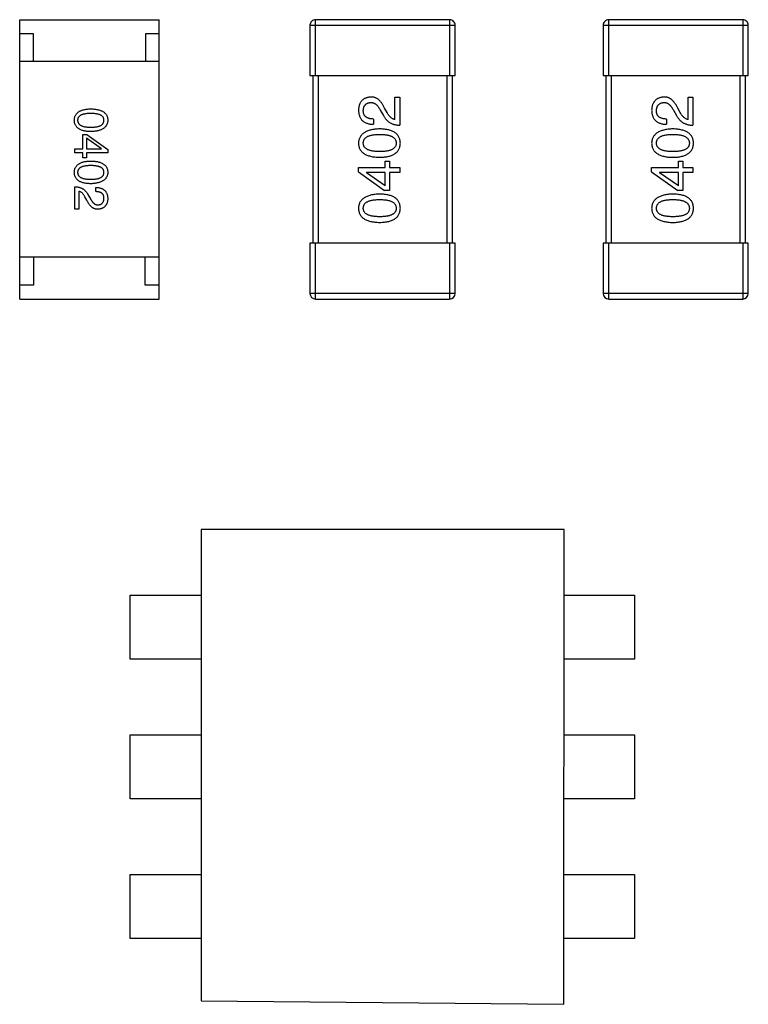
# Model space of a CAD drawing. Header units: millimetres. Extents: x 344 to 667, y 229 to 335.
# Tile 140 of 206: x 602.84 to 605.45, y 288.92 to 292.44. Entities that reach past the tile are written whole.
import ezdxf

# ---------------------------------------------------------------- set-up
doc = ezdxf.new("R2010")
doc.units = ezdxf.units.MM
doc.header["$LTSCALE"] = 0.5
doc.layers.get('0').update_dxf_attribs({"linetype": 'CONTINUOUS'})

msp = doc.modelspace()

# ---------------------------------------------------------------- linework, layer by layer
at = {"linetype": 'Continuous'}
for p, q in [((602.8412, 291.4424), (602.8413, 292.4424)), ((602.8413, 292.4424), (603.3413, 292.4424)), ((603.3412, 291.4424), (603.3413, 292.4424)), ((603.9011, 292.2424), (603.9011, 292.4424)), ((604.3811, 292.4424), (603.9011, 292.4424)), ((604.3811, 292.4424), (604.3811, 292.2424)), ((604.9511, 292.2423), (604.9511, 292.4423)), ((605.4311, 292.4423), (604.9511, 292.4423)), ((605.4311, 292.4423), (605.4311, 292.2423)), ((603.8811, 292.4224), (603.8811, 292.2424)), ((603.8811, 292.4224), (604.4011, 292.4224)), ((604.4011, 292.2424), (604.4011, 292.4224)), ((604.9311, 292.4223), (604.9311, 292.2423)), ((604.9311, 292.4223), (605.4511, 292.4223)), ((605.4511, 292.2423), (605.4511, 292.4223)), ((602.8913, 292.3924), (602.8413, 292.3924)), ((602.8913, 292.2924), (602.8913, 292.3924)), ((603.2913, 292.3924), (603.2913, 292.2924)), ((603.3413, 292.3924), (603.2913, 292.3924)), ((603.3413, 292.2924), (602.8413, 292.2924)), ((603.8811, 292.2424), (604.4011, 292.2424)), ((603.8911, 292.2424), (603.891, 291.6424)), ((603.911, 291.6424), (603.9111, 292.2424)), ((604.3711, 292.2424), (604.371, 291.6424)), ((604.391, 291.6424), (604.3911, 292.2424)), ((604.9311, 292.2423), (605.4511, 292.2423)), ((604.9411, 292.2423), (604.9411, 291.6423)), ((604.9611, 291.6423), (604.9611, 292.2423)), ((605.4211, 292.2423), (605.4211, 291.6423)), ((605.4411, 291.6423), (605.4411, 292.2423)), ((604.1851, 292.0852), (604.1851, 292.1655)), ((604.1851, 292.1655), (604.2024, 292.1655)), ((604.2024, 292.1655), (604.2023, 292.0647)), ((605.2352, 292.0851), (605.2352, 292.1654)), ((605.2352, 292.1654), (605.2524, 292.1654)), ((605.2524, 292.1654), (605.2524, 292.0646)), ((604.1573, 292.1098), (604.1483, 292.1254)), ((605.2073, 292.1097), (605.1983, 292.1253)), ((604.1327, 292.1188), (604.1441, 292.0991)), ((605.1827, 292.1187), (605.1942, 292.099)), ((604.1081, 292.0868), (604.1081, 292.068)), ((605.1581, 292.0867), (605.1581, 292.0679)), ((603.0678, 291.9799), (603.0678, 292.0317)), ((603.0678, 292.0317), (603.0822, 292.0317)), ((603.0822, 292.0317), (603.1569, 291.978)), ((603.0802, 292.018), (603.0802, 291.9799)), ((603.134, 291.9806), (603.0802, 292.018)), ((603.0389, 291.9655), (603.0389, 291.9799)), ((603.0389, 291.9799), (603.0678, 291.9799)), ((603.0678, 291.9655), (603.0389, 291.9655)), ((603.0678, 291.9478), (603.0678, 291.9655)), ((603.0802, 291.9799), (603.134, 291.9799)), ((603.0802, 291.9655), (603.0802, 291.9478)), ((603.1569, 291.9655), (603.0802, 291.9655)), ((603.134, 291.9799), (603.134, 291.9806)), ((603.1569, 291.978), (603.1569, 291.9655)), ((603.0802, 291.9478), (603.0678, 291.9478)), ((604.0548, 291.8979), (604.0548, 291.9135)), ((604.0548, 291.9135), (604.1507, 291.9135)), ((604.1507, 291.9135), (604.1507, 291.9356)), ((604.1507, 291.9356), (604.1663, 291.9356)), ((604.1663, 291.9356), (604.1663, 291.9135)), ((604.1663, 291.9135), (604.2023, 291.9135)), ((604.2023, 291.9135), (604.2023, 291.8955)), ((605.1048, 291.8979), (605.1048, 291.9134)), ((605.1048, 291.9134), (605.2007, 291.9134)), ((605.2007, 291.9134), (605.2007, 291.9356)), ((605.2007, 291.9356), (605.2163, 291.9356)), ((605.2163, 291.9356), (605.2163, 291.9134)), ((605.2163, 291.9134), (605.2523, 291.9134)), ((605.2523, 291.9134), (605.2523, 291.8954)), ((604.0548, 291.8979), (604.1482, 291.8307)), ((604.0835, 291.8955), (604.0835, 291.8947)), ((604.1507, 291.8955), (604.0835, 291.8955)), ((604.1507, 291.8479), (604.0835, 291.8947)), ((604.1507, 291.8479), (604.1507, 291.8955)), ((604.1663, 291.8955), (604.1663, 291.8307)), ((604.2023, 291.8955), (604.1663, 291.8955)), ((605.1048, 291.8979), (605.1982, 291.8306)), ((605.1335, 291.8954), (605.1335, 291.8946)), ((605.2007, 291.8954), (605.1335, 291.8954)), ((605.2007, 291.8478), (605.1335, 291.8946)), ((605.2007, 291.8478), (605.2007, 291.8954)), ((605.2163, 291.8954), (605.2163, 291.8306)), ((605.2523, 291.8954), (605.2163, 291.8954)), ((603.0389, 291.7639), (603.0389, 291.8446)), ((603.0527, 291.8282), (603.0527, 291.7639)), ((603.0822, 291.796), (603.075, 291.8085)), ((603.0854, 291.817), (603.0946, 291.8013)), ((603.1143, 291.8269), (603.1143, 291.8419)), ((604.1663, 291.8307), (604.1482, 291.8307)), ((605.2163, 291.8306), (605.1982, 291.8306)), ((603.0527, 291.7639), (603.0389, 291.7639)), ((603.881, 291.6424), (603.881, 291.4624)), ((604.401, 291.6424), (603.881, 291.6424)), ((603.901, 291.4424), (603.901, 291.6424)), ((604.381, 291.6424), (604.381, 291.4424)), ((604.401, 291.4624), (604.401, 291.6424)), ((604.9311, 291.6423), (604.931, 291.4623)), ((605.4511, 291.6423), (604.9311, 291.6423)), ((604.951, 291.4423), (604.9511, 291.6423)), ((605.4311, 291.6423), (605.431, 291.4423)), ((605.451, 291.4623), (605.4511, 291.6423)), ((603.3412, 291.5924), (602.8412, 291.5924)), ((602.8912, 291.5924), (602.8912, 291.4924)), ((603.2912, 291.4924), (603.2912, 291.5924)), ((602.8912, 291.4924), (602.8412, 291.4924)), ((603.3412, 291.4924), (603.2912, 291.4924)), ((604.401, 291.4624), (603.881, 291.4624)), ((605.451, 291.4623), (604.931, 291.4623)), ((602.8412, 291.4424), (603.3412, 291.4424)), ((603.901, 291.4424), (604.381, 291.4424)), ((604.951, 291.4423), (605.431, 291.4423)), ((603.491, 290.6175), (603.4909, 288.9299)), ((604.791, 290.6173), (603.491, 290.6175)), ((604.7909, 288.9173), (604.791, 290.6173)), ((603.2367, 290.1528), (603.2367, 290.3822)), ((603.2367, 290.3822), (603.491, 290.3822)), ((604.791, 290.3821), (605.0431, 290.3821)), ((605.0431, 290.3821), (605.043, 290.1527)), ((603.491, 290.1528), (603.2367, 290.1528)), ((605.043, 290.1527), (604.791, 290.1527)), ((603.2367, 289.6528), (603.2367, 289.8822)), ((603.2367, 289.8822), (603.491, 289.8822)), ((604.791, 289.8821), (605.043, 289.8821)), ((605.043, 289.8821), (605.043, 289.6527)), ((603.491, 289.6528), (603.2367, 289.6528)), ((605.043, 289.6527), (604.791, 289.6527)), ((603.2366, 289.1528), (603.2366, 289.3822)), ((603.2366, 289.3822), (603.4909, 289.3822)), ((604.7909, 289.3822), (605.043, 289.3821)), ((605.043, 289.3821), (605.043, 289.1527)), ((603.4909, 289.1528), (603.2366, 289.1528)), ((605.043, 289.1527), (604.7909, 289.1528)), ((603.4909, 288.9299), (604.7909, 288.9173))]:
    msp.add_line(p, q, dxfattribs=at)
for centre, start, end in [((603.9011, 292.4224), 89.9951, 179.9951), ((604.3811, 292.4224), 359.9951, 89.9951), ((604.9511, 292.4223), 89.9951, 179.9951), ((605.4311, 292.4223), 359.9951, 89.9951), ((603.901, 291.4624), 179.9951, 269.9951), ((604.381, 291.4624), 269.9951, 359.9951), ((604.951, 291.4623), 179.9951, 269.9951), ((605.431, 291.4623), 269.9951, 359.9951)]:
    msp.add_arc(centre, 0.02, start, end, dxfattribs=at)
for points, knots in [([(604.0991, 292.1655), (604.0974, 292.1654), (604.0941, 292.1651), (604.0893, 292.1643), (604.0848, 292.1632), (604.0807, 292.1618), (604.0768, 292.16), (604.0732, 292.1579), (604.07, 292.1554), (604.067, 292.1527), (604.0644, 292.1496), (604.0621, 292.1461), (604.0601, 292.1424), (604.0584, 292.1383), (604.057, 292.1339), (604.0559, 292.1291), (604.0552, 292.1241), (604.0549, 292.1206), (604.0548, 292.1188)], [0, 0, 0, 0, 0.070688, 0.137741, 0.201612, 0.262778, 0.321223, 0.378455, 0.434411, 0.490146, 0.546362, 0.603392, 0.662208, 0.723401, 0.787372, 0.85442, 0.925153, 1, 1, 1, 1]), ([(604.1483, 292.1254), (604.1475, 292.127), (604.1459, 292.1304), (604.1434, 292.1351), (604.1409, 292.1395), (604.1382, 292.1435), (604.1354, 292.1472), (604.1326, 292.1506), (604.1296, 292.1536), (604.1266, 292.1563), (604.1235, 292.1587), (604.1203, 292.1607), (604.1169, 292.1623), (604.1135, 292.1637), (604.11, 292.1647), (604.1065, 292.1653), (604.1028, 292.1656), (604.1003, 292.1656), (604.0991, 292.1655)], [0, 0, 0, 0, 0.082731, 0.161257, 0.236138, 0.307554, 0.375712, 0.440848, 0.502916, 0.562567, 0.619798, 0.675716, 0.73039, 0.78386, 0.837315, 0.890547, 0.944917, 1, 1, 1, 1]), ([(605.1491, 292.1654), (605.1474, 292.1653), (605.1441, 292.165), (605.1393, 292.1642), (605.1348, 292.1631), (605.1307, 292.1617), (605.1268, 292.1599), (605.1232, 292.1578), (605.12, 292.1554), (605.1171, 292.1526), (605.1144, 292.1495), (605.1121, 292.146), (605.1101, 292.1423), (605.1084, 292.1382), (605.1071, 292.1338), (605.106, 292.1291), (605.1052, 292.124), (605.105, 292.1205), (605.1048, 292.1187)], [0, 0, 0, 0, 0.070688, 0.137741, 0.201612, 0.262778, 0.321223, 0.378455, 0.434411, 0.490146, 0.546362, 0.603392, 0.662208, 0.723401, 0.787372, 0.85442, 0.925153, 1, 1, 1, 1]), ([(605.1983, 292.1253), (605.1975, 292.127), (605.196, 292.1303), (605.1935, 292.135), (605.1909, 292.1394), (605.1882, 292.1434), (605.1854, 292.1471), (605.1826, 292.1505), (605.1796, 292.1535), (605.1766, 292.1562), (605.1735, 292.1586), (605.1703, 292.1606), (605.167, 292.1622), (605.1636, 292.1636), (605.1601, 292.1646), (605.1565, 292.1652), (605.1528, 292.1655), (605.1503, 292.1655), (605.1491, 292.1654)], [0, 0, 0, 0, 0.082731, 0.161257, 0.236138, 0.307554, 0.375712, 0.440848, 0.502916, 0.562567, 0.619798, 0.675716, 0.73039, 0.78386, 0.837315, 0.890547, 0.944917, 1, 1, 1, 1]), ([(604.072, 292.1163), (604.0721, 292.1175), (604.0722, 292.1197), (604.0725, 292.1229), (604.0732, 292.1258), (604.0739, 292.1286), (604.0749, 292.1312), (604.076, 292.1336), (604.0774, 292.1357), (604.0789, 292.1377), (604.0807, 292.1394), (604.0826, 292.141), (604.0848, 292.1423), (604.0871, 292.1435), (604.0896, 292.1443), (604.0923, 292.1451), (604.0952, 292.1456), (604.0972, 292.1458), (604.0983, 292.1458)], [0, 0, 0, 0, 0.076112, 0.148436, 0.216883, 0.281466, 0.34298, 0.402356, 0.459881, 0.51546, 0.571111, 0.62658, 0.683162, 0.741007, 0.801404, 0.863825, 0.930544, 1, 1, 1, 1]), ([(604.0983, 292.1458), (604.0991, 292.1459), (604.1007, 292.146), (604.1031, 292.1458), (604.1055, 292.1454), (604.1078, 292.1448), (604.1101, 292.1439), (604.1124, 292.1428), (604.1146, 292.1415), (604.1167, 292.1399), (604.1189, 292.1381), (604.121, 292.136), (604.123, 292.1337), (604.1251, 292.1312), (604.127, 292.1284), (604.129, 292.1255), (604.1309, 292.1222), (604.1321, 292.12), (604.1327, 292.1188)], [0, 0, 0, 0, 0.052237, 0.103888, 0.155485, 0.207395, 0.259864, 0.31356, 0.369176, 0.4266, 0.486836, 0.550048, 0.61567, 0.685271, 0.75824, 0.834614, 0.915635, 1, 1, 1, 1]), ([(605.122, 292.1163), (605.1221, 292.1174), (605.1222, 292.1196), (605.1226, 292.1228), (605.1232, 292.1257), (605.1239, 292.1285), (605.1249, 292.1311), (605.126, 292.1335), (605.1274, 292.1356), (605.1289, 292.1376), (605.1307, 292.1393), (605.1326, 292.1409), (605.1348, 292.1422), (605.1371, 292.1434), (605.1396, 292.1442), (605.1423, 292.145), (605.1452, 292.1455), (605.1472, 292.1457), (605.1483, 292.1458)], [0, 0, 0, 0, 0.076112, 0.148436, 0.216883, 0.281466, 0.34298, 0.402356, 0.459881, 0.51546, 0.571111, 0.62658, 0.683162, 0.741007, 0.801404, 0.863825, 0.930544, 1, 1, 1, 1]), ([(605.1483, 292.1458), (605.1491, 292.1458), (605.1507, 292.1459), (605.1531, 292.1457), (605.1555, 292.1453), (605.1578, 292.1447), (605.1601, 292.1438), (605.1624, 292.1427), (605.1646, 292.1414), (605.1667, 292.1398), (605.1689, 292.138), (605.171, 292.1359), (605.173, 292.1336), (605.1751, 292.1311), (605.177, 292.1284), (605.179, 292.1254), (605.1809, 292.1221), (605.1821, 292.1199), (605.1827, 292.1187)], [0, 0, 0, 0, 0.052237, 0.103888, 0.155485, 0.207395, 0.259864, 0.31356, 0.369176, 0.4266, 0.486836, 0.550048, 0.61567, 0.685271, 0.75824, 0.834614, 0.915635, 1, 1, 1, 1]), ([(603.0369, 292.0824), (603.037, 292.084), (603.0372, 292.0871), (603.0379, 292.0916), (603.0391, 292.0958), (603.0408, 292.0997), (603.0429, 292.1033), (603.0455, 292.1066), (603.0485, 292.1096), (603.052, 292.1123), (603.056, 292.1147), (603.0604, 292.1168), (603.0652, 292.1186), (603.0705, 292.1201), (603.0762, 292.1213), (603.0824, 292.1222), (603.089, 292.1228), (603.0936, 292.1229), (603.096, 292.123)], [0, 0, 0, 0, 0.059135, 0.115606, 0.169241, 0.221578, 0.273261, 0.324749, 0.377329, 0.431642, 0.488541, 0.548597, 0.612232, 0.680174, 0.752504, 0.829777, 0.912307, 1, 1, 1, 1]), ([(603.096, 292.1066), (603.0941, 292.1066), (603.0904, 292.1066), (603.085, 292.1063), (603.08, 292.1058), (603.0754, 292.1052), (603.0712, 292.1043), (603.0673, 292.1033), (603.0638, 292.1021), (603.0606, 292.1007), (603.0578, 292.0991), (603.0554, 292.0973), (603.0533, 292.0952), (603.0517, 292.093), (603.0503, 292.0907), (603.0494, 292.0881), (603.0489, 292.0853), (603.0488, 292.0834), (603.0488, 292.0824)], [0, 0, 0, 0, 0.096457, 0.187288, 0.27178, 0.350132, 0.423455, 0.491343, 0.554037, 0.612253, 0.666313, 0.717038, 0.764921, 0.811214, 0.856775, 0.902988, 0.950234, 1, 1, 1, 1]), ([(603.096, 292.123), (603.0984, 292.1229), (603.1031, 292.1228), (603.11, 292.1222), (603.1164, 292.1213), (603.1223, 292.1201), (603.1278, 292.1186), (603.1327, 292.1168), (603.1373, 292.1147), (603.1414, 292.1123), (603.145, 292.1096), (603.1481, 292.1066), (603.1508, 292.1033), (603.153, 292.0997), (603.1547, 292.0958), (603.156, 292.0916), (603.1567, 292.0871), (603.1569, 292.084), (603.1569, 292.0824)], [0, 0, 0, 0, 0.088823, 0.172287, 0.250296, 0.323438, 0.392244, 0.456221, 0.516635, 0.573871, 0.628, 0.680335, 0.731489, 0.782557, 0.834044, 0.886738, 0.942089, 1, 1, 1, 1]), ([(603.1432, 292.0824), (603.1431, 292.0834), (603.1431, 292.0853), (603.1425, 292.0881), (603.1416, 292.0906), (603.1403, 292.093), (603.1386, 292.0952), (603.1366, 292.0973), (603.1341, 292.099), (603.1313, 292.1006), (603.1282, 292.1021), (603.1247, 292.1033), (603.1208, 292.1043), (603.1165, 292.1052), (603.1119, 292.1058), (603.1069, 292.1063), (603.1016, 292.1066), (603.0979, 292.1066), (603.096, 292.1066)], [0, 0, 0, 0, 0.049764, 0.097007, 0.143217, 0.188577, 0.235116, 0.282997, 0.333719, 0.387776, 0.445989, 0.508679, 0.576563, 0.649481, 0.728235, 0.812722, 0.903548, 1, 1, 1, 1]), ([(604.0548, 292.1188), (604.0549, 292.1168), (604.0551, 292.1129), (604.0559, 292.1072), (604.0571, 292.1018), (604.0587, 292.0969), (604.0606, 292.0924), (604.063, 292.0882), (604.0657, 292.0844), (604.0689, 292.081), (604.0724, 292.078), (604.0764, 292.0754), (604.0807, 292.0732), (604.0854, 292.0714), (604.0905, 292.0699), (604.096, 292.0689), (604.1019, 292.0682), (604.106, 292.0681), (604.1081, 292.068)], [0, 0, 0, 0, 0.07282, 0.141057, 0.2062, 0.267672, 0.326735, 0.383519, 0.439188, 0.494454, 0.549628, 0.605958, 0.66397, 0.72402, 0.787502, 0.854127, 0.925065, 1, 1, 1, 1]), ([(604.1081, 292.0868), (604.1066, 292.0869), (604.1038, 292.087), (604.0997, 292.0874), (604.0959, 292.088), (604.0924, 292.0889), (604.0891, 292.09), (604.0861, 292.0913), (604.0834, 292.0928), (604.081, 292.0946), (604.0789, 292.0965), (604.077, 292.0987), (604.0755, 292.1011), (604.0742, 292.1037), (604.0732, 292.1066), (604.0725, 292.1096), (604.0721, 292.1129), (604.072, 292.1152), (604.072, 292.1163)], [0, 0, 0, 0, 0.082594, 0.15978, 0.232961, 0.301462, 0.365595, 0.426678, 0.484662, 0.540809, 0.595146, 0.648401, 0.702272, 0.757102, 0.813447, 0.872233, 0.934055, 1, 1, 1, 1]), ([(604.1441, 292.0991), (604.1449, 292.0978), (604.1464, 292.0951), (604.1489, 292.0912), (604.1516, 292.0877), (604.1545, 292.0844), (604.1575, 292.0813), (604.1607, 292.0785), (604.1641, 292.0759), (604.1677, 292.0737), (604.1714, 292.0716), (604.1753, 292.0699), (604.1794, 292.0683), (604.1837, 292.0671), (604.1881, 292.0661), (604.1927, 292.0654), (604.1975, 292.0649), (604.2007, 292.0648), (604.2023, 292.0647)], [0, 0, 0, 0, 0.065828, 0.130094, 0.192451, 0.254037, 0.313974, 0.373757, 0.433048, 0.492243, 0.551902, 0.611758, 0.672678, 0.734814, 0.798569, 0.863693, 0.930488, 1, 1, 1, 1]), ([(604.1851, 292.0852), (604.1838, 292.0854), (604.1812, 292.086), (604.1774, 292.0876), (604.1738, 292.0898), (604.1702, 292.0926), (604.1668, 292.096), (604.1635, 292.1), (604.1602, 292.1046), (604.1583, 292.108), (604.1573, 292.1098)], [0, 0, 0, 0, 0.103034, 0.208166, 0.318255, 0.434664, 0.559728, 0.695394, 0.841708, 1, 1, 1, 1]), ([(605.1048, 292.1187), (605.1049, 292.1167), (605.1051, 292.1128), (605.1059, 292.1071), (605.1071, 292.1018), (605.1087, 292.0968), (605.1106, 292.0923), (605.113, 292.0881), (605.1157, 292.0843), (605.1189, 292.0809), (605.1225, 292.0779), (605.1264, 292.0753), (605.1307, 292.0731), (605.1355, 292.0713), (605.1406, 292.0698), (605.1461, 292.0688), (605.152, 292.0681), (605.156, 292.068), (605.1581, 292.0679)], [0, 0, 0, 0, 0.07282, 0.141057, 0.2062, 0.267672, 0.326735, 0.383519, 0.439188, 0.494454, 0.549628, 0.605958, 0.66397, 0.72402, 0.787502, 0.854127, 0.925065, 1, 1, 1, 1]), ([(605.1581, 292.0867), (605.1566, 292.0868), (605.1538, 292.0869), (605.1497, 292.0873), (605.1459, 292.0879), (605.1424, 292.0888), (605.1391, 292.0899), (605.1361, 292.0912), (605.1334, 292.0927), (605.131, 292.0945), (605.1289, 292.0964), (605.1271, 292.0986), (605.1255, 292.101), (605.1242, 292.1037), (605.1233, 292.1065), (605.1226, 292.1096), (605.1221, 292.1128), (605.1221, 292.1151), (605.122, 292.1163)], [0, 0, 0, 0, 0.082594, 0.15978, 0.232961, 0.301462, 0.365595, 0.426678, 0.484662, 0.540809, 0.595146, 0.648401, 0.702272, 0.757102, 0.813447, 0.872233, 0.934055, 1, 1, 1, 1]), ([(605.1942, 292.099), (605.1949, 292.0977), (605.1964, 292.095), (605.199, 292.0912), (605.2016, 292.0876), (605.2045, 292.0843), (605.2075, 292.0812), (605.2108, 292.0784), (605.2141, 292.0758), (605.2177, 292.0736), (605.2214, 292.0715), (605.2253, 292.0698), (605.2294, 292.0682), (605.2337, 292.067), (605.2381, 292.066), (605.2427, 292.0653), (605.2475, 292.0648), (605.2507, 292.0647), (605.2524, 292.0646)], [0, 0, 0, 0, 0.065828, 0.130094, 0.192451, 0.254037, 0.313974, 0.373757, 0.433048, 0.492243, 0.551902, 0.611758, 0.672678, 0.734814, 0.798569, 0.863693, 0.930488, 1, 1, 1, 1]), ([(605.2352, 292.0851), (605.2339, 292.0854), (605.2312, 292.0859), (605.2275, 292.0875), (605.2238, 292.0897), (605.2203, 292.0925), (605.2168, 292.0959), (605.2135, 292.0999), (605.2103, 292.1046), (605.2083, 292.1079), (605.2073, 292.1097)], [0, 0, 0, 0, 0.103034, 0.208166, 0.318255, 0.434664, 0.559728, 0.695394, 0.841708, 1, 1, 1, 1]), ([(603.096, 292.0417), (603.0936, 292.0418), (603.089, 292.042), (603.0824, 292.0426), (603.0762, 292.0435), (603.0705, 292.0447), (603.0652, 292.0462), (603.0604, 292.048), (603.056, 292.05), (603.052, 292.0524), (603.0485, 292.0551), (603.0455, 292.0581), (603.0429, 292.0614), (603.0408, 292.0651), (603.0391, 292.069), (603.0379, 292.0732), (603.0372, 292.0777), (603.037, 292.0808), (603.0369, 292.0824)], [0, 0, 0, 0, 0.08769, 0.170218, 0.24749, 0.319818, 0.387758, 0.451391, 0.511445, 0.568185, 0.622681, 0.67526, 0.726746, 0.778428, 0.830764, 0.884397, 0.940866, 1, 1, 1, 1]), ([(603.0488, 292.0824), (603.0488, 292.0814), (603.0489, 292.0794), (603.0496, 292.0765), (603.0506, 292.0739), (603.0519, 292.0714), (603.0536, 292.0692), (603.0557, 292.0671), (603.0581, 292.0653), (603.0609, 292.0636), (603.0641, 292.0621), (603.0676, 292.0609), (603.0714, 292.0598), (603.0757, 292.059), (603.0802, 292.0583), (603.0852, 292.0578), (603.0904, 292.0575), (603.0941, 292.0575), (603.096, 292.0575)], [0, 0, 0, 0, 0.050879, 0.099377, 0.146973, 0.193618, 0.240619, 0.289461, 0.34047, 0.395283, 0.453059, 0.515633, 0.582666, 0.655287, 0.732971, 0.815933, 0.905166, 1, 1, 1, 1]), ([(603.096, 292.0575), (603.0979, 292.0575), (603.1016, 292.0575), (603.1069, 292.0578), (603.1119, 292.0583), (603.1165, 292.0589), (603.1208, 292.0598), (603.1247, 292.0609), (603.1282, 292.0621), (603.1313, 292.0636), (603.1341, 292.0653), (603.1366, 292.0671), (603.1386, 292.0692), (603.1403, 292.0714), (603.1416, 292.0739), (603.1425, 292.0765), (603.1431, 292.0794), (603.1431, 292.0814), (603.1432, 292.0824)], [0, 0, 0, 0, 0.095719, 0.185854, 0.269738, 0.347952, 0.420315, 0.487894, 0.550245, 0.608186, 0.662454, 0.713283, 0.761375, 0.808209, 0.854301, 0.901312, 0.949396, 1, 1, 1, 1]), ([(603.1569, 292.0824), (603.1569, 292.0808), (603.1567, 292.0777), (603.1558, 292.0733), (603.1545, 292.0692), (603.1527, 292.0653), (603.1505, 292.0617), (603.1478, 292.0584), (603.1446, 292.0555), (603.141, 292.0528), (603.137, 292.0503), (603.1324, 292.0482), (603.1275, 292.0464), (603.122, 292.0449), (603.1162, 292.0437), (603.1098, 292.0427), (603.1031, 292.042), (603.0984, 292.0418), (603.096, 292.0417)], [0, 0, 0, 0, 0.057415, 0.112361, 0.16496, 0.216437, 0.267441, 0.318839, 0.371478, 0.426325, 0.483626, 0.544235, 0.608673, 0.677374, 0.750405, 0.828394, 0.911525, 1, 1, 1, 1]), ([(604.131, 292.0514), (604.128, 292.0513), (604.1222, 292.051), (604.1137, 292.0502), (604.1058, 292.049), (604.0984, 292.0474), (604.0916, 292.0455), (604.0854, 292.0433), (604.0798, 292.0406), (604.0747, 292.0376), (604.0702, 292.0342), (604.0662, 292.0305), (604.0629, 292.0264), (604.0601, 292.0219), (604.0579, 292.0171), (604.0562, 292.0119), (604.0551, 292.0064), (604.0549, 292.0025), (604.0548, 292.0006)], [0, 0, 0, 0, 0.088475, 0.171606, 0.249595, 0.322626, 0.391327, 0.455765, 0.516374, 0.573675, 0.628522, 0.681161, 0.732559, 0.783563, 0.83504, 0.887639, 0.942585, 1, 1, 1, 1]), ([(604.072, 292.0006), (604.0721, 292.0018), (604.0722, 292.0043), (604.0728, 292.0079), (604.074, 292.0112), (604.0756, 292.0143), (604.0777, 292.0171), (604.0803, 292.0197), (604.0833, 292.022), (604.0868, 292.0241), (604.0908, 292.0259), (604.0952, 292.0275), (604.1, 292.0288), (604.1053, 292.0299), (604.1111, 292.0307), (604.1173, 292.0313), (604.124, 292.0317), (604.1287, 292.0317), (604.131, 292.0317)], [0, 0, 0, 0, 0.050604, 0.098688, 0.145699, 0.191791, 0.238625, 0.286717, 0.337546, 0.391814, 0.449755, 0.512106, 0.579685, 0.652048, 0.730262, 0.814146, 0.904281, 1, 1, 1, 1]), ([(604.2048, 292.0006), (604.2047, 292.0026), (604.2045, 292.0064), (604.2036, 292.0121), (604.2021, 292.0173), (604.2, 292.0222), (604.1973, 292.0267), (604.1941, 292.0309), (604.1903, 292.0346), (604.1859, 292.038), (604.181, 292.041), (604.1755, 292.0436), (604.1695, 292.0459), (604.1629, 292.0477), (604.1557, 292.0492), (604.148, 292.0503), (604.1397, 292.0511), (604.134, 292.0513), (604.131, 292.0514)], [0, 0, 0, 0, 0.059134, 0.115603, 0.169236, 0.221572, 0.273254, 0.32474, 0.377319, 0.431815, 0.488555, 0.548609, 0.612242, 0.680182, 0.75251, 0.829782, 0.91231, 1, 1, 1, 1]), ([(604.131, 292.0317), (604.1334, 292.0317), (604.1379, 292.0317), (604.1445, 292.0313), (604.1507, 292.0307), (604.1564, 292.0299), (604.1617, 292.0288), (604.1665, 292.0274), (604.1709, 292.0259), (604.1748, 292.024), (604.1783, 292.022), (604.1814, 292.0196), (604.184, 292.0171), (604.1861, 292.0143), (604.1878, 292.0112), (604.189, 292.0079), (604.1898, 292.0043), (604.19, 292.0018), (604.19, 292.0006)], [0, 0, 0, 0, 0.094834, 0.184067, 0.267029, 0.344713, 0.417334, 0.484367, 0.546941, 0.604717, 0.65953, 0.710539, 0.759381, 0.806382, 0.853027, 0.900623, 0.949121, 1, 1, 1, 1]), ([(605.181, 292.0513), (605.178, 292.0512), (605.1722, 292.0509), (605.1637, 292.0501), (605.1558, 292.0489), (605.1484, 292.0473), (605.1417, 292.0454), (605.1354, 292.0432), (605.1298, 292.0405), (605.1247, 292.0375), (605.1202, 292.0341), (605.1162, 292.0304), (605.1129, 292.0263), (605.1101, 292.0218), (605.1079, 292.017), (605.1062, 292.0118), (605.1052, 292.0063), (605.1049, 292.0025), (605.1048, 292.0005)], [0, 0, 0, 0, 0.088475, 0.171606, 0.249595, 0.322626, 0.391327, 0.455765, 0.516374, 0.573675, 0.628522, 0.681161, 0.732559, 0.783563, 0.83504, 0.887639, 0.942585, 1, 1, 1, 1]), ([(605.122, 292.0005), (605.1221, 292.0018), (605.1222, 292.0042), (605.1228, 292.0078), (605.124, 292.0111), (605.1256, 292.0142), (605.1278, 292.017), (605.1303, 292.0196), (605.1334, 292.0219), (605.1368, 292.024), (605.1408, 292.0258), (605.1452, 292.0274), (605.15, 292.0287), (605.1553, 292.0298), (605.1611, 292.0306), (605.1674, 292.0312), (605.1741, 292.0316), (605.1787, 292.0316), (605.181, 292.0316)], [0, 0, 0, 0, 0.050604, 0.098688, 0.145699, 0.191791, 0.238625, 0.286717, 0.337546, 0.391814, 0.449755, 0.512106, 0.579685, 0.652048, 0.730262, 0.814146, 0.904281, 1, 1, 1, 1]), ([(605.2548, 292.0005), (605.2547, 292.0025), (605.2545, 292.0064), (605.2536, 292.012), (605.2521, 292.0172), (605.25, 292.0221), (605.2474, 292.0267), (605.2441, 292.0308), (605.2403, 292.0346), (605.236, 292.0379), (605.231, 292.0409), (605.2255, 292.0435), (605.2195, 292.0458), (605.2129, 292.0476), (605.2057, 292.0491), (605.198, 292.0502), (605.1897, 292.051), (605.184, 292.0512), (605.181, 292.0513)], [0, 0, 0, 0, 0.059134, 0.115603, 0.169236, 0.221572, 0.273254, 0.32474, 0.377319, 0.431815, 0.488555, 0.548609, 0.612242, 0.680182, 0.75251, 0.829782, 0.91231, 1, 1, 1, 1]), ([(605.181, 292.0316), (605.1834, 292.0316), (605.188, 292.0316), (605.1946, 292.0312), (605.2007, 292.0306), (605.2064, 292.0298), (605.2117, 292.0287), (605.2165, 292.0274), (605.2209, 292.0258), (605.2249, 292.024), (605.2283, 292.0219), (605.2314, 292.0196), (605.234, 292.017), (605.2361, 292.0142), (605.2378, 292.0111), (605.2391, 292.0078), (605.2398, 292.0042), (605.24, 292.0017), (605.2401, 292.0005)], [0, 0, 0, 0, 0.094834, 0.184067, 0.267029, 0.344713, 0.417334, 0.484367, 0.546941, 0.604717, 0.65953, 0.710539, 0.759381, 0.806382, 0.853027, 0.900623, 0.949121, 1, 1, 1, 1]), ([(604.0548, 292.0006), (604.0549, 291.9986), (604.0551, 291.9947), (604.056, 291.9891), (604.0576, 291.9838), (604.0597, 291.9789), (604.0625, 291.9744), (604.0659, 291.9703), (604.0698, 291.9665), (604.0743, 291.9632), (604.0794, 291.9602), (604.0851, 291.9576), (604.0913, 291.9553), (604.0981, 291.9535), (604.1055, 291.9519), (604.1135, 291.9508), (604.1221, 291.9501), (604.128, 291.9499), (604.131, 291.9498)], [0, 0, 0, 0, 0.057911, 0.113262, 0.165956, 0.217443, 0.268511, 0.319665, 0.372, 0.426129, 0.483365, 0.543779, 0.607756, 0.676562, 0.749704, 0.827713, 0.911177, 1, 1, 1, 1]), ([(604.131, 291.9703), (604.1286, 291.9703), (604.124, 291.9703), (604.1173, 291.9707), (604.1111, 291.9713), (604.1053, 291.972), (604.1, 291.9732), (604.0952, 291.9744), (604.0908, 291.976), (604.0868, 291.9777), (604.0833, 291.9797), (604.0803, 291.982), (604.0777, 291.9845), (604.0756, 291.9872), (604.074, 291.9902), (604.0728, 291.9935), (604.0722, 291.997), (604.0721, 291.9994), (604.072, 292.0006)], [0, 0, 0, 0, 0.096452, 0.187278, 0.271765, 0.350519, 0.423437, 0.491321, 0.554011, 0.612224, 0.666281, 0.717003, 0.764884, 0.811423, 0.856783, 0.902993, 0.950236, 1, 1, 1, 1]), ([(604.19, 292.0006), (604.19, 291.9993), (604.1899, 291.997), (604.1892, 291.9935), (604.1881, 291.9902), (604.1864, 291.9873), (604.1843, 291.9845), (604.1818, 291.982), (604.1787, 291.9797), (604.1752, 291.9777), (604.1713, 291.9759), (604.1669, 291.9744), (604.162, 291.9732), (604.1567, 291.972), (604.1509, 291.9712), (604.1447, 291.9707), (604.138, 291.9703), (604.1334, 291.9703), (604.131, 291.9703)], [0, 0, 0, 0, 0.049766, 0.097012, 0.143225, 0.188786, 0.235079, 0.282962, 0.333687, 0.387747, 0.445963, 0.508657, 0.576545, 0.649868, 0.72822, 0.812712, 0.903543, 1, 1, 1, 1]), ([(604.131, 291.9498), (604.134, 291.9499), (604.1397, 291.9501), (604.148, 291.9508), (604.1557, 291.9519), (604.1629, 291.9534), (604.1695, 291.9553), (604.1755, 291.9576), (604.181, 291.9601), (604.1859, 291.9632), (604.1903, 291.9665), (604.1941, 291.9703), (604.1973, 291.9744), (604.2, 291.9789), (604.2021, 291.9838), (604.2036, 291.9891), (604.2045, 291.9947), (604.2047, 291.9986), (604.2048, 292.0006)], [0, 0, 0, 0, 0.087693, 0.170223, 0.247496, 0.319826, 0.387768, 0.451403, 0.511459, 0.568358, 0.622671, 0.675251, 0.726739, 0.778422, 0.830759, 0.884394, 0.940865, 1, 1, 1, 1]), ([(605.1048, 292.0005), (605.1049, 291.9985), (605.1051, 291.9946), (605.106, 291.989), (605.1077, 291.9837), (605.1098, 291.9788), (605.1125, 291.9743), (605.1159, 291.9702), (605.1198, 291.9664), (605.1243, 291.9631), (605.1294, 291.9601), (605.1351, 291.9575), (605.1413, 291.9552), (605.1481, 291.9534), (605.1555, 291.9518), (605.1635, 291.9507), (605.1721, 291.95), (605.178, 291.9498), (605.181, 291.9497)], [0, 0, 0, 0, 0.057911, 0.113262, 0.165956, 0.217443, 0.268511, 0.319665, 0.372, 0.426129, 0.483365, 0.543779, 0.607756, 0.676562, 0.749704, 0.827713, 0.911177, 1, 1, 1, 1]), ([(605.181, 291.9702), (605.1787, 291.9702), (605.174, 291.9702), (605.1674, 291.9706), (605.1611, 291.9712), (605.1553, 291.972), (605.15, 291.9731), (605.1452, 291.9743), (605.1408, 291.9759), (605.1368, 291.9777), (605.1333, 291.9797), (605.1303, 291.9819), (605.1278, 291.9844), (605.1256, 291.9872), (605.124, 291.9902), (605.1228, 291.9934), (605.1222, 291.9969), (605.1221, 291.9993), (605.122, 292.0005)], [0, 0, 0, 0, 0.096452, 0.187278, 0.271765, 0.350519, 0.423437, 0.491321, 0.554011, 0.612224, 0.666281, 0.717003, 0.764884, 0.811423, 0.856783, 0.902993, 0.950236, 1, 1, 1, 1]), ([(605.2401, 292.0005), (605.24, 291.9993), (605.2399, 291.9969), (605.2392, 291.9934), (605.2381, 291.9901), (605.2364, 291.9872), (605.2343, 291.9844), (605.2318, 291.9819), (605.2287, 291.9796), (605.2252, 291.9776), (605.2213, 291.9759), (605.2169, 291.9743), (605.212, 291.9731), (605.2067, 291.972), (605.201, 291.9712), (605.1947, 291.9706), (605.188, 291.9702), (605.1834, 291.9702), (605.181, 291.9702)], [0, 0, 0, 0, 0.049766, 0.097012, 0.143225, 0.188786, 0.235079, 0.282962, 0.333687, 0.387747, 0.445963, 0.508657, 0.576545, 0.649868, 0.72822, 0.812712, 0.903543, 1, 1, 1, 1]), ([(605.181, 291.9497), (605.184, 291.9498), (605.1897, 291.95), (605.198, 291.9507), (605.2057, 291.9518), (605.2129, 291.9534), (605.2195, 291.9552), (605.2255, 291.9575), (605.231, 291.9601), (605.2359, 291.9631), (605.2403, 291.9664), (605.2441, 291.9702), (605.2474, 291.9743), (605.25, 291.9788), (605.2521, 291.9837), (605.2536, 291.989), (605.2545, 291.9946), (605.2547, 291.9985), (605.2548, 292.0005)], [0, 0, 0, 0, 0.087693, 0.170223, 0.247496, 0.319826, 0.387768, 0.451403, 0.511459, 0.568358, 0.622671, 0.675251, 0.726739, 0.778422, 0.830759, 0.884394, 0.940865, 1, 1, 1, 1]), ([(603.0369, 291.8959), (603.037, 291.8974), (603.0371, 291.9006), (603.0379, 291.9051), (603.0391, 291.9093), (603.0408, 291.9132), (603.0429, 291.9168), (603.0455, 291.9201), (603.0485, 291.9231), (603.052, 291.9258), (603.056, 291.9282), (603.0604, 291.9303), (603.0652, 291.9321), (603.0705, 291.9336), (603.0762, 291.9348), (603.0824, 291.9357), (603.089, 291.9363), (603.0936, 291.9364), (603.096, 291.9365)], [0, 0, 0, 0, 0.059135, 0.115606, 0.169241, 0.221578, 0.273261, 0.324749, 0.377329, 0.431642, 0.488541, 0.548597, 0.612232, 0.680174, 0.752504, 0.829777, 0.912307, 1, 1, 1, 1]), ([(603.096, 291.9201), (603.094, 291.9201), (603.0904, 291.9201), (603.085, 291.9198), (603.08, 291.9193), (603.0754, 291.9187), (603.0712, 291.9178), (603.0673, 291.9168), (603.0637, 291.9156), (603.0606, 291.9141), (603.0578, 291.9125), (603.0554, 291.9107), (603.0533, 291.9087), (603.0517, 291.9065), (603.0503, 291.9041), (603.0494, 291.9015), (603.0489, 291.8988), (603.0488, 291.8968), (603.0487, 291.8959)], [0, 0, 0, 0, 0.096457, 0.187288, 0.27178, 0.350132, 0.423455, 0.491343, 0.554037, 0.612253, 0.666313, 0.717038, 0.764921, 0.811214, 0.856775, 0.902988, 0.950234, 1, 1, 1, 1]), ([(603.096, 291.9365), (603.0984, 291.9364), (603.1031, 291.9363), (603.11, 291.9357), (603.1164, 291.9348), (603.1223, 291.9336), (603.1277, 291.9321), (603.1327, 291.9303), (603.1373, 291.9282), (603.1413, 291.9258), (603.145, 291.9231), (603.1481, 291.9201), (603.1508, 291.9168), (603.153, 291.9132), (603.1547, 291.9093), (603.1559, 291.9051), (603.1567, 291.9005), (603.1569, 291.8974), (603.1569, 291.8958)], [0, 0, 0, 0, 0.088823, 0.172287, 0.250296, 0.323438, 0.392244, 0.456221, 0.516635, 0.573871, 0.628, 0.680335, 0.731489, 0.782557, 0.834044, 0.886738, 0.942089, 1, 1, 1, 1]), ([(603.1432, 291.8959), (603.1431, 291.8968), (603.143, 291.8987), (603.1425, 291.9015), (603.1416, 291.9041), (603.1403, 291.9065), (603.1386, 291.9087), (603.1365, 291.9107), (603.1341, 291.9125), (603.1313, 291.9141), (603.1282, 291.9156), (603.1246, 291.9168), (603.1208, 291.9178), (603.1165, 291.9187), (603.1119, 291.9193), (603.1069, 291.9198), (603.1015, 291.9201), (603.0979, 291.9201), (603.096, 291.9201)], [0, 0, 0, 0, 0.049764, 0.097007, 0.143217, 0.188577, 0.235116, 0.282997, 0.333719, 0.387776, 0.445989, 0.508679, 0.576563, 0.649481, 0.728235, 0.812722, 0.903548, 1, 1, 1, 1]), ([(603.0959, 291.8552), (603.0936, 291.8553), (603.089, 291.8554), (603.0824, 291.8561), (603.0762, 291.8569), (603.0705, 291.8581), (603.0652, 291.8596), (603.0604, 291.8614), (603.056, 291.8635), (603.052, 291.8659), (603.0485, 291.8686), (603.0455, 291.8716), (603.0429, 291.8749), (603.0408, 291.8785), (603.0391, 291.8825), (603.0379, 291.8867), (603.0371, 291.8912), (603.037, 291.8943), (603.0369, 291.8959)], [0, 0, 0, 0, 0.08769, 0.170218, 0.24749, 0.319818, 0.387758, 0.451391, 0.511445, 0.568185, 0.622681, 0.67526, 0.726746, 0.778428, 0.830764, 0.884397, 0.940866, 1, 1, 1, 1]), ([(603.0487, 291.8959), (603.0488, 291.8949), (603.0489, 291.8929), (603.0495, 291.89), (603.0505, 291.8874), (603.0519, 291.8849), (603.0536, 291.8826), (603.0557, 291.8806), (603.0581, 291.8787), (603.0609, 291.8771), (603.0641, 291.8756), (603.0676, 291.8744), (603.0714, 291.8733), (603.0756, 291.8724), (603.0802, 291.8718), (603.0851, 291.8713), (603.0904, 291.871), (603.0941, 291.871), (603.0959, 291.8709)], [0, 0, 0, 0, 0.050879, 0.099377, 0.146973, 0.193618, 0.240619, 0.289461, 0.34047, 0.395283, 0.453059, 0.515633, 0.582666, 0.655287, 0.732971, 0.815933, 0.905166, 1, 1, 1, 1]), ([(603.0959, 291.8709), (603.0978, 291.871), (603.1015, 291.871), (603.1069, 291.8713), (603.1119, 291.8718), (603.1165, 291.8724), (603.1208, 291.8733), (603.1246, 291.8744), (603.1282, 291.8756), (603.1313, 291.8771), (603.1341, 291.8787), (603.1365, 291.8806), (603.1386, 291.8827), (603.1403, 291.8849), (603.1416, 291.8874), (603.1425, 291.89), (603.143, 291.8929), (603.1431, 291.8948), (603.1432, 291.8959)], [0, 0, 0, 0, 0.095719, 0.185854, 0.269738, 0.347952, 0.420315, 0.487894, 0.550245, 0.608186, 0.662454, 0.713283, 0.761375, 0.808209, 0.854301, 0.901312, 0.949396, 1, 1, 1, 1]), ([(603.1569, 291.8958), (603.1568, 291.8943), (603.1567, 291.8912), (603.1558, 291.8868), (603.1545, 291.8826), (603.1527, 291.8788), (603.1505, 291.8752), (603.1478, 291.8719), (603.1446, 291.8689), (603.141, 291.8662), (603.1369, 291.8638), (603.1324, 291.8617), (603.1275, 291.8599), (603.122, 291.8584), (603.1161, 291.8572), (603.1098, 291.8562), (603.103, 291.8555), (603.0984, 291.8553), (603.0959, 291.8552)], [0, 0, 0, 0, 0.057415, 0.112361, 0.16496, 0.216437, 0.267441, 0.318839, 0.371478, 0.426325, 0.483626, 0.544235, 0.608673, 0.677374, 0.750405, 0.828394, 0.911525, 1, 1, 1, 1]), ([(603.0389, 291.8446), (603.0402, 291.8445), (603.0428, 291.8444), (603.0466, 291.844), (603.0503, 291.8434), (603.0538, 291.8426), (603.0572, 291.8417), (603.0605, 291.8404), (603.0636, 291.839), (603.0666, 291.8374), (603.0695, 291.8356), (603.0722, 291.8335), (603.0748, 291.8313), (603.0772, 291.8288), (603.0795, 291.8262), (603.0816, 291.8233), (603.0836, 291.8203), (603.0848, 291.8181), (603.0854, 291.817)], [0, 0, 0, 0, 0.069512, 0.136307, 0.201431, 0.265186, 0.327322, 0.388242, 0.448098, 0.507757, 0.566952, 0.626243, 0.686026, 0.745963, 0.807549, 0.869906, 0.934172, 1, 1, 1, 1]), ([(603.075, 291.8085), (603.0741, 291.8099), (603.0726, 291.8126), (603.07, 291.8163), (603.0673, 291.8195), (603.0646, 291.8223), (603.0617, 291.8245), (603.0588, 291.8262), (603.0558, 291.8275), (603.0537, 291.828), (603.0527, 291.8282)], [0, 0, 0, 0, 0.158292, 0.304606, 0.440272, 0.565336, 0.681745, 0.791834, 0.896966, 1, 1, 1, 1]), ([(603.1143, 291.8419), (603.116, 291.8419), (603.1192, 291.8418), (603.1239, 291.8412), (603.1283, 291.8404), (603.1324, 291.8392), (603.1362, 291.8378), (603.1397, 291.836), (603.1428, 291.8339), (603.1457, 291.8315), (603.1482, 291.8288), (603.1504, 291.8258), (603.1523, 291.8224), (603.1538, 291.8188), (603.1551, 291.8148), (603.156, 291.8106), (603.1567, 291.806), (603.1568, 291.8029), (603.1569, 291.8013)], [0, 0, 0, 0, 0.074935, 0.145873, 0.212498, 0.27598, 0.33603, 0.394042, 0.450372, 0.505546, 0.560812, 0.616481, 0.673265, 0.732328, 0.7938, 0.858943, 0.92718, 1, 1, 1, 1]), ([(603.1432, 291.8032), (603.1431, 291.8042), (603.1431, 291.806), (603.1427, 291.8086), (603.1422, 291.811), (603.1414, 291.8133), (603.1404, 291.8154), (603.1391, 291.8174), (603.1377, 291.8191), (603.1359, 291.8207), (603.134, 291.8221), (603.1319, 291.8233), (603.1295, 291.8243), (603.1269, 291.8252), (603.1241, 291.8259), (603.121, 291.8264), (603.1177, 291.8267), (603.1155, 291.8268), (603.1143, 291.8269)], [0, 0, 0, 0, 0.065945, 0.127767, 0.186553, 0.242898, 0.297728, 0.351599, 0.404854, 0.459191, 0.515338, 0.573322, 0.634405, 0.698538, 0.767039, 0.84022, 0.917406, 1, 1, 1, 1]), ([(604.131, 291.8182), (604.128, 291.8181), (604.1221, 291.8179), (604.1137, 291.817), (604.1058, 291.8158), (604.0984, 291.8143), (604.0916, 291.8124), (604.0854, 291.8101), (604.0798, 291.8075), (604.0747, 291.8045), (604.0702, 291.8011), (604.0662, 291.7974), (604.0628, 291.7933), (604.06, 291.7888), (604.0579, 291.784), (604.0562, 291.7788), (604.0551, 291.7732), (604.0549, 291.7694), (604.0548, 291.7674)], [0, 0, 0, 0, 0.088475, 0.171606, 0.249595, 0.322626, 0.391327, 0.455765, 0.516374, 0.573675, 0.628522, 0.681161, 0.732559, 0.783563, 0.83504, 0.887639, 0.942585, 1, 1, 1, 1]), ([(604.2048, 291.7674), (604.2047, 291.7694), (604.2045, 291.7733), (604.2036, 291.7789), (604.202, 291.7842), (604.2, 291.7891), (604.1973, 291.7936), (604.1941, 291.7977), (604.1903, 291.8015), (604.1859, 291.8049), (604.181, 291.8079), (604.1755, 291.8105), (604.1695, 291.8127), (604.1629, 291.8146), (604.1557, 291.8161), (604.148, 291.8172), (604.1397, 291.8179), (604.134, 291.8181), (604.131, 291.8182)], [0, 0, 0, 0, 0.059134, 0.115603, 0.169236, 0.221572, 0.273254, 0.32474, 0.377319, 0.431815, 0.488555, 0.548609, 0.612242, 0.680182, 0.75251, 0.829782, 0.91231, 1, 1, 1, 1]), ([(605.181, 291.8182), (605.178, 291.818), (605.1722, 291.8178), (605.1637, 291.8169), (605.1558, 291.8157), (605.1484, 291.8142), (605.1416, 291.8123), (605.1354, 291.81), (605.1298, 291.8074), (605.1247, 291.8044), (605.1202, 291.801), (605.1162, 291.7973), (605.1128, 291.7932), (605.1101, 291.7887), (605.1079, 291.7839), (605.1062, 291.7787), (605.1051, 291.7731), (605.1049, 291.7693), (605.1048, 291.7673)], [0, 0, 0, 0, 0.088475, 0.171606, 0.249595, 0.322626, 0.391327, 0.455765, 0.516374, 0.573675, 0.628522, 0.681161, 0.732559, 0.783563, 0.83504, 0.887639, 0.942585, 1, 1, 1, 1]), ([(605.2548, 291.7673), (605.2547, 291.7693), (605.2545, 291.7732), (605.2536, 291.7788), (605.2521, 291.7841), (605.25, 291.789), (605.2473, 291.7935), (605.2441, 291.7976), (605.2403, 291.8014), (605.2359, 291.8048), (605.231, 291.8078), (605.2255, 291.8104), (605.2195, 291.8126), (605.2129, 291.8145), (605.2057, 291.816), (605.198, 291.8171), (605.1897, 291.8179), (605.184, 291.8181), (605.181, 291.8182)], [0, 0, 0, 0, 0.059134, 0.115603, 0.169236, 0.221572, 0.273254, 0.32474, 0.377319, 0.431815, 0.488555, 0.548609, 0.612242, 0.680182, 0.75251, 0.829782, 0.91231, 1, 1, 1, 1]), ([(603.1215, 291.7639), (603.1205, 291.7639), (603.1185, 291.7638), (603.1156, 291.7641), (603.1127, 291.7646), (603.1099, 291.7654), (603.1072, 291.7665), (603.1046, 291.7678), (603.102, 291.7694), (603.0995, 291.7713), (603.0971, 291.7734), (603.0947, 291.7758), (603.0924, 291.7785), (603.0902, 291.7815), (603.0881, 291.7848), (603.086, 291.7883), (603.084, 291.792), (603.0828, 291.7947), (603.0822, 291.796)], [0, 0, 0, 0, 0.055083, 0.109453, 0.162685, 0.21614, 0.26961, 0.324284, 0.380202, 0.437433, 0.497084, 0.559152, 0.624288, 0.692446, 0.763862, 0.838743, 0.917269, 1, 1, 1, 1]), ([(603.0946, 291.8013), (603.0951, 291.8004), (603.0961, 291.7985), (603.0976, 291.796), (603.0992, 291.7936), (603.1007, 291.7913), (603.1024, 291.7893), (603.104, 291.7875), (603.1056, 291.7858), (603.1074, 291.7844), (603.1091, 291.7831), (603.1109, 291.7821), (603.1127, 291.7812), (603.1145, 291.7805), (603.1164, 291.78), (603.1183, 291.7797), (603.1202, 291.7795), (603.1215, 291.7796), (603.1222, 291.7796)], [0, 0, 0, 0, 0.084365, 0.165386, 0.24176, 0.314729, 0.38433, 0.449952, 0.513164, 0.5734, 0.630824, 0.68644, 0.740136, 0.792605, 0.844515, 0.896112, 0.947763, 1, 1, 1, 1]), ([(603.1569, 291.8013), (603.1568, 291.7998), (603.1566, 291.7971), (603.156, 291.793), (603.1551, 291.7892), (603.1541, 291.7857), (603.1527, 291.7824), (603.1511, 291.7794), (603.1492, 291.7767), (603.1471, 291.7742), (603.1448, 291.772), (603.1422, 291.77), (603.1393, 291.7683), (603.1362, 291.7669), (603.1329, 291.7658), (603.1293, 291.7649), (603.1255, 291.7642), (603.1229, 291.764), (603.1215, 291.7639)], [0, 0, 0, 0, 0.074847, 0.14558, 0.212628, 0.276599, 0.337792, 0.396608, 0.453638, 0.509854, 0.565589, 0.621545, 0.678777, 0.737222, 0.798388, 0.862259, 0.929312, 1, 1, 1, 1]), ([(603.1222, 291.7796), (603.123, 291.7797), (603.1246, 291.7798), (603.1269, 291.7802), (603.1291, 291.7808), (603.1311, 291.7816), (603.133, 291.7825), (603.1347, 291.7835), (603.1362, 291.7848), (603.1376, 291.7862), (603.1388, 291.7878), (603.1399, 291.7895), (603.1409, 291.7914), (603.1417, 291.7934), (603.1422, 291.7957), (603.1427, 291.798), (603.143, 291.8006), (603.1431, 291.8023), (603.1432, 291.8032)], [0, 0, 0, 0, 0.069456, 0.136175, 0.198596, 0.258993, 0.316838, 0.37342, 0.428889, 0.48454, 0.540119, 0.597644, 0.65702, 0.718534, 0.783117, 0.851564, 0.923888, 1, 1, 1, 1]), ([(604.072, 291.7674), (604.072, 291.7687), (604.0721, 291.7711), (604.0728, 291.7747), (604.074, 291.778), (604.0756, 291.7811), (604.0777, 291.7839), (604.0803, 291.7865), (604.0833, 291.7888), (604.0868, 291.7909), (604.0907, 291.7927), (604.0951, 291.7943), (604.1, 291.7956), (604.1053, 291.7967), (604.1111, 291.7976), (604.1173, 291.7981), (604.124, 291.7985), (604.1286, 291.7986), (604.131, 291.7986)], [0, 0, 0, 0, 0.050604, 0.098688, 0.145699, 0.191791, 0.238625, 0.286717, 0.337546, 0.391814, 0.449755, 0.512106, 0.579685, 0.652048, 0.730262, 0.814146, 0.904281, 1, 1, 1, 1]), ([(604.131, 291.7986), (604.1334, 291.7986), (604.1379, 291.7985), (604.1445, 291.7981), (604.1507, 291.7975), (604.1564, 291.7967), (604.1617, 291.7956), (604.1665, 291.7943), (604.1709, 291.7927), (604.1748, 291.7909), (604.1783, 291.7888), (604.1813, 291.7865), (604.184, 291.7839), (604.1861, 291.7811), (604.1878, 291.778), (604.189, 291.7747), (604.1898, 291.7711), (604.1899, 291.7687), (604.19, 291.7674)], [0, 0, 0, 0, 0.094834, 0.184067, 0.267029, 0.344713, 0.417334, 0.484367, 0.546941, 0.604717, 0.65953, 0.710539, 0.759381, 0.806382, 0.853027, 0.900623, 0.949121, 1, 1, 1, 1]), ([(605.122, 291.7673), (605.1221, 291.7686), (605.1222, 291.7711), (605.1228, 291.7746), (605.124, 291.778), (605.1256, 291.781), (605.1277, 291.7838), (605.1303, 291.7864), (605.1333, 291.7887), (605.1368, 291.7908), (605.1408, 291.7926), (605.1452, 291.7942), (605.15, 291.7955), (605.1553, 291.7966), (605.1611, 291.7975), (605.1673, 291.7981), (605.174, 291.7984), (605.1786, 291.7985), (605.181, 291.7985)], [0, 0, 0, 0, 0.050604, 0.098688, 0.145699, 0.191791, 0.238625, 0.286717, 0.337546, 0.391814, 0.449755, 0.512106, 0.579685, 0.652048, 0.730262, 0.814146, 0.904281, 1, 1, 1, 1]), ([(605.181, 291.7985), (605.1834, 291.7985), (605.1879, 291.7984), (605.1945, 291.7981), (605.2007, 291.7975), (605.2064, 291.7966), (605.2117, 291.7955), (605.2165, 291.7942), (605.2209, 291.7926), (605.2248, 291.7908), (605.2283, 291.7887), (605.2314, 291.7864), (605.234, 291.7839), (605.2361, 291.781), (605.2378, 291.7779), (605.239, 291.7746), (605.2398, 291.7711), (605.24, 291.7686), (605.24, 291.7673)], [0, 0, 0, 0, 0.094834, 0.184067, 0.267029, 0.344713, 0.417334, 0.484367, 0.546941, 0.604717, 0.65953, 0.710539, 0.759381, 0.806382, 0.853027, 0.900623, 0.949121, 1, 1, 1, 1]), ([(604.0548, 291.7674), (604.0549, 291.7654), (604.055, 291.7616), (604.056, 291.7559), (604.0576, 291.7507), (604.0597, 291.7458), (604.0625, 291.7413), (604.0658, 291.7371), (604.0697, 291.7334), (604.0743, 291.73), (604.0793, 291.727), (604.085, 291.7244), (604.0913, 291.7221), (604.0981, 291.7203), (604.1055, 291.7188), (604.1135, 291.7177), (604.122, 291.7169), (604.128, 291.7167), (604.131, 291.7166)], [0, 0, 0, 0, 0.057911, 0.113262, 0.165956, 0.217443, 0.268511, 0.319665, 0.372, 0.426129, 0.483365, 0.543779, 0.607756, 0.676562, 0.749704, 0.827713, 0.911177, 1, 1, 1, 1]), ([(604.131, 291.7371), (604.1286, 291.7371), (604.124, 291.7372), (604.1173, 291.7375), (604.1111, 291.7381), (604.1053, 291.7389), (604.1, 291.74), (604.0951, 291.7412), (604.0907, 291.7428), (604.0868, 291.7446), (604.0833, 291.7466), (604.0803, 291.7488), (604.0777, 291.7514), (604.0756, 291.7541), (604.074, 291.7571), (604.0728, 291.7603), (604.0721, 291.7638), (604.072, 291.7662), (604.072, 291.7674)], [0, 0, 0, 0, 0.096452, 0.187278, 0.271765, 0.350519, 0.423437, 0.491321, 0.554011, 0.612224, 0.666281, 0.717003, 0.764884, 0.811423, 0.856783, 0.902993, 0.950236, 1, 1, 1, 1]), ([(604.131, 291.7166), (604.1339, 291.7167), (604.1397, 291.7169), (604.148, 291.7177), (604.1557, 291.7188), (604.1628, 291.7203), (604.1694, 291.7222), (604.1755, 291.7244), (604.181, 291.727), (604.1859, 291.73), (604.1903, 291.7334), (604.1941, 291.7371), (604.1973, 291.7413), (604.2, 291.7458), (604.202, 291.7507), (604.2036, 291.7559), (604.2045, 291.7616), (604.2047, 291.7654), (604.2048, 291.7674)], [0, 0, 0, 0, 0.087693, 0.170223, 0.247496, 0.319826, 0.387768, 0.451403, 0.511459, 0.568358, 0.622671, 0.675251, 0.726739, 0.778422, 0.830759, 0.884394, 0.940865, 1, 1, 1, 1]), ([(604.19, 291.7674), (604.19, 291.7662), (604.1899, 291.7638), (604.1892, 291.7603), (604.1881, 291.7571), (604.1864, 291.7541), (604.1843, 291.7513), (604.1817, 291.7488), (604.1787, 291.7466), (604.1752, 291.7446), (604.1713, 291.7428), (604.1669, 291.7412), (604.162, 291.74), (604.1567, 291.7389), (604.1509, 291.7381), (604.1447, 291.7375), (604.138, 291.7372), (604.1334, 291.7371), (604.131, 291.7371)], [0, 0, 0, 0, 0.049766, 0.097012, 0.143225, 0.188786, 0.235079, 0.282962, 0.333687, 0.387747, 0.445963, 0.508657, 0.576545, 0.649868, 0.72822, 0.812712, 0.903543, 1, 1, 1, 1]), ([(605.1048, 291.7673), (605.1049, 291.7654), (605.1051, 291.7615), (605.106, 291.7558), (605.1076, 291.7506), (605.1097, 291.7457), (605.1125, 291.7412), (605.1158, 291.737), (605.1198, 291.7333), (605.1243, 291.7299), (605.1294, 291.7269), (605.135, 291.7243), (605.1413, 291.7221), (605.1481, 291.7202), (605.1555, 291.7187), (605.1635, 291.7176), (605.1721, 291.7168), (605.178, 291.7166), (605.181, 291.7165)], [0, 0, 0, 0, 0.057911, 0.113262, 0.165956, 0.217443, 0.268511, 0.319665, 0.372, 0.426129, 0.483365, 0.543779, 0.607756, 0.676562, 0.749704, 0.827713, 0.911177, 1, 1, 1, 1]), ([(605.181, 291.737), (605.1786, 291.737), (605.174, 291.7371), (605.1673, 291.7375), (605.1611, 291.738), (605.1553, 291.7388), (605.15, 291.7399), (605.1451, 291.7412), (605.1408, 291.7427), (605.1368, 291.7445), (605.1333, 291.7465), (605.1303, 291.7487), (605.1277, 291.7513), (605.1256, 291.754), (605.124, 291.757), (605.1228, 291.7602), (605.1222, 291.7637), (605.1221, 291.7661), (605.122, 291.7673)], [0, 0, 0, 0, 0.096452, 0.187278, 0.271765, 0.350519, 0.423437, 0.491321, 0.554011, 0.612224, 0.666281, 0.717003, 0.764884, 0.811423, 0.856783, 0.902993, 0.950236, 1, 1, 1, 1]), ([(605.181, 291.7165), (605.184, 291.7166), (605.1897, 291.7168), (605.198, 291.7176), (605.2057, 291.7187), (605.2129, 291.7202), (605.2195, 291.7221), (605.2255, 291.7243), (605.231, 291.7269), (605.2359, 291.7299), (605.2403, 291.7333), (605.2441, 291.737), (605.2473, 291.7412), (605.25, 291.7457), (605.2521, 291.7506), (605.2536, 291.7558), (605.2545, 291.7615), (605.2547, 291.7653), (605.2548, 291.7673)], [0, 0, 0, 0, 0.087693, 0.170223, 0.247496, 0.319826, 0.387768, 0.451403, 0.511459, 0.568358, 0.622671, 0.675251, 0.726739, 0.778422, 0.830759, 0.884394, 0.940865, 1, 1, 1, 1]), ([(605.24, 291.7673), (605.24, 291.7661), (605.2399, 291.7637), (605.2392, 291.7602), (605.2381, 291.757), (605.2364, 291.754), (605.2343, 291.7512), (605.2318, 291.7487), (605.2287, 291.7465), (605.2252, 291.7445), (605.2213, 291.7427), (605.2169, 291.7411), (605.212, 291.7399), (605.2067, 291.7388), (605.2009, 291.738), (605.1947, 291.7374), (605.188, 291.7371), (605.1834, 291.737), (605.181, 291.737)], [0, 0, 0, 0, 0.049766, 0.097012, 0.143225, 0.188786, 0.235079, 0.282962, 0.333687, 0.387747, 0.445963, 0.508657, 0.576545, 0.649868, 0.72822, 0.812712, 0.903543, 1, 1, 1, 1])]:
    msp.add_open_spline(points, degree=3, knots=knots, dxfattribs=at)

doc.saveas('drawing.dxf')
